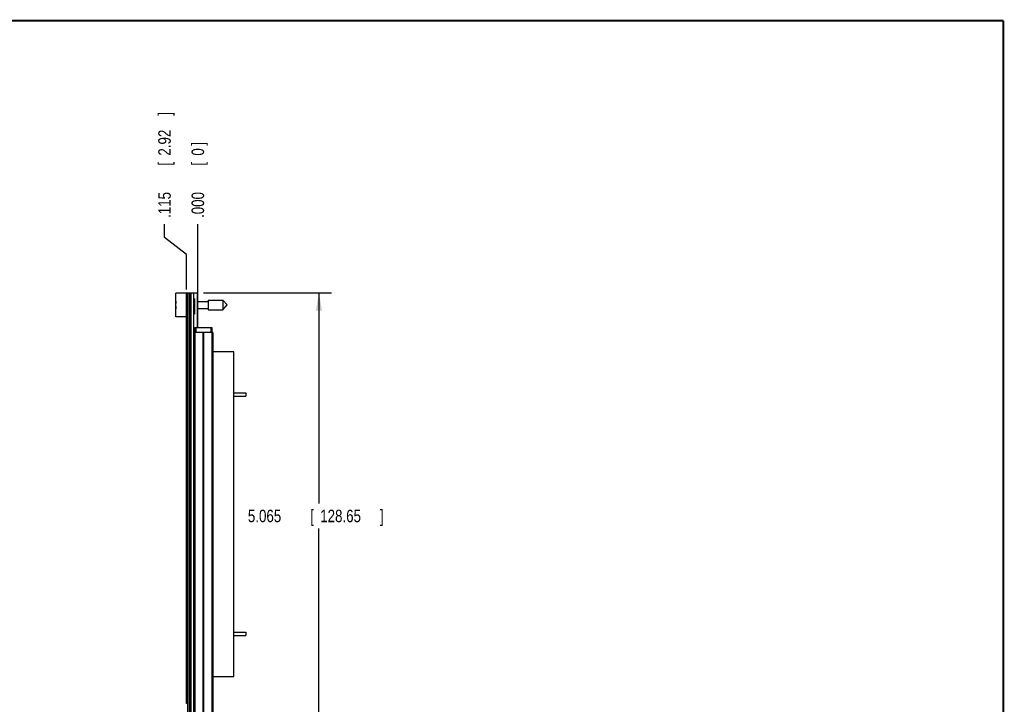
# Model space of a CAD drawing. Header units: inches. Extents: x 0.2 to 16.8, y 0.1 to 10.8.
# Tile 10 of 10: x 6.9 to 16.8, y 3.9 to 10.8. Entities that reach past the tile are written whole.
import ezdxf

# ---------------------------------------------------------------- set-up
doc = ezdxf.new("R2010")
doc.units = ezdxf.units.IN
doc.header["$LTSCALE"] = 0.935
doc.header["$MEASUREMENT"] = 0
doc.layers.get('0').update_dxf_attribs({"linetype": 'CONTINUOUS'})
doc.layers.add('DIMENSIONS', color=7, linetype='CONTINUOUS')
doc.styles.get("Standard").update_dxf_attribs({"font": 'txt', "width": 0.8})
doc.dimstyles.new('DIMSTYLE_1', dxfattribs={"dimtxt": 0.125, "dimasz": 0.18, "dimexe": 0.18, "dimexo": 0.0625, "dimgap": 0.09, "dimtad": 0, "dimtih": 1, "dimtoh": 1, "dimdec": 3, "dimzin": 4, "dimdsep": 46, "dimtxsty": 'STANDARD', "dimblk": '_FILLED', "dimblk1": '_FILLED', "dimblk2": '_FILLED', "dimcen": 0.09, "dimadec": 0, "dimazin": 0, "dimtp": 0.001, "dimtm": 0.001, "dimtfac": 1, "dimtdec": 3, "dimtofl": 0, "dimtmove": 0, "dimatfit": 3, "dimldrblk": '_FILLED', "dimfxl": 1, "dimtolj": 1, "dimtzin": 4, "dimarcsym": 0})
doc.dimstyles.new('DIMSTYLE_2', dxfattribs={"dimtxt": 0.125, "dimasz": 0.18, "dimexe": 0.18, "dimexo": 0.0625, "dimgap": 0.09, "dimtad": 0, "dimtih": 1, "dimtoh": 1, "dimdec": 3, "dimzin": 4, "dimdsep": 46, "dimtxsty": 'STANDARD', "dimblk": '_FILLED', "dimblk1": '_FILLED', "dimblk2": '_FILLED', "dimcen": 0.09, "dimadec": 0, "dimazin": 0, "dimtp": 0.001, "dimtm": 0.001, "dimtfac": 1, "dimtdec": 3, "dimtofl": 0, "dimtmove": 0, "dimatfit": 3, "dimldrblk": '_FILLED', "dimfxl": 1, "dimtolj": 1, "dimtzin": 4, "dimarcsym": 0})

# ---------------------------------------------------------------- blocks, each defined once
blk = doc.blocks.new('_FILLED')
at = {"color": 0, "linetype": 'BYBLOCK'}
blk.add_solid([(0, 0), (-1, 0.174), (-1, -0.174)], dxfattribs=at)
blk = doc.blocks.new('*D13')
at = {"layer": 'DIMENSIONS', "color": 2, "linetype": 'CONTINUOUS'}
for p, q in [((8.7323, 8.0299), (10.0141, 8.0299)), ((9.8891, 8.0299), (9.8891, 5.9162)), ((9.8891, 2.965), (9.8891, 5.6662)), ((8.7297, 2.965), (10.0141, 2.965))]:
    blk.add_line(p, q, dxfattribs=at)
at = {"layer": 'DIMENSIONS', "color": 2, "linetype": 'CONTINUOUS', "xscale": 0.18, "yscale": 0.18, "zscale": 0.18}
for p, rotation in [((9.8891, 8.0299), 90), ((9.8891, 2.965), 270)]:
    blk.add_blockref('_FILLED', p, dxfattribs=dict(at, rotation=rotation))
at = {"layer": 'DIMENSIONS', "color": 2, "linetype": 'CONTINUOUS', "width": 0.8}
for s, p in [('5.065', (9.1766, 5.7287)), ('[', (9.8016, 5.7287)), ('128.65', (9.9016, 5.7287)), (']', (10.5016, 5.7287))]:
    blk.add_text(s, height=0.125, dxfattribs=at).set_placement(p)
blk = doc.blocks.new('*D14')
at = {"layer": 'DIMENSIONS', "color": 2, "linetype": 'CONTINUOUS'}
for p, q in [((8.3408, 8.5842), (8.3408, 8.7174)), ((8.5598, 8.4135), (8.3408, 8.5842)), ((8.5598, 8.0624), (8.5598, 8.4135))]:
    blk.add_line(p, q, dxfattribs=at)
at = {"layer": 'DIMENSIONS', "color": 2, "linetype": 'CONTINUOUS', "width": 0.8}
for s, p in [(']', (8.4033, 9.8049)), ('2.92', (8.4033, 9.4049)), ('[', (8.4033, 9.3049)), ('.115', (8.4033, 8.7799))]:
    blk.add_text(s, height=0.125, rotation=90, dxfattribs=at).set_placement(p)
blk = doc.blocks.new('*D15')
at = {"layer": 'DIMENSIONS', "color": 2, "linetype": 'CONTINUOUS'}
blk.add_line((8.6748, 7.8766), (8.6748, 8.7174), dxfattribs=at)
at = {"layer": 'DIMENSIONS', "color": 2, "linetype": 'CONTINUOUS', "width": 0.8}
for s, p in [(']', (8.7373, 9.5049)), ('0', (8.7373, 9.4049)), ('[', (8.7373, 9.3049)), ('.000', (8.7373, 8.7799))]:
    blk.add_text(s, height=0.125, rotation=90, dxfattribs=at).set_placement(p)

msp = doc.modelspace()

# ---------------------------------------------------------------- linework, layer by layer
at = {"color": 7, "linetype": 'CONTINUOUS'}
for p, q in [((8.4548, 7.7894), (8.4548, 8.0264)), ((8.5748, 8.0264), (8.4548, 8.0264)), ((8.5598, 3.9099), (8.5598, 8.0199)), ((8.5748, 8.0199), (8.5598, 8.0199)), ((8.5748, 7.9999), (8.5598, 7.9999)), ((8.5748, 3.5869), (8.5748, 8.0299)), ((8.5748, 8.0299), (8.6748, 8.0299)), ((8.5868, 8.0299), (8.5868, 3.5869)), ((8.5928, 8.0299), (8.5928, 3.5869)), ((8.6048, 8.0299), (8.6048, 3.5869)), ((8.634, 3.5869), (8.634, 8.0299)), ((8.6698, 8.0299), (8.6698, 7.6799)), ((8.6748, 7.6799), (8.6748, 8.0299)), ((8.4548, 7.9217), (8.4527, 7.9217)), ((8.6437, 7.8141), (8.6437, 7.9731)), ((8.6748, 7.9429), (8.7785, 7.9429)), ((8.7785, 7.9571), (8.7785, 7.8587)), ((8.7785, 7.9571), (8.9265, 7.9571)), ((8.9265, 7.9571), (8.9265, 7.8587)), ((8.9265, 7.9571), (8.9678, 7.9079)), ((8.9265, 7.8587), (8.9678, 7.9079)), ((8.4527, 7.8941), (8.4548, 7.8941)), ((8.6748, 7.8728), (8.7785, 7.8728)), ((8.7785, 7.8587), (8.9265, 7.8587)), ((8.5598, 7.7894), (8.4548, 7.7894)), ((8.6358, 7.6299), (8.6358, 3.6299)), ((8.8238, 7.6299), (8.6358, 7.6299)), ((8.6447, 7.6299), (8.6447, 3.6299)), ((8.6448, 7.6799), (8.6448, 7.6299)), ((8.6448, 7.6799), (8.8148, 7.6799)), ((8.6548, 7.6799), (8.6548, 7.6299)), ((8.6748, 7.6954), (8.6698, 7.6954)), ((8.7266, 7.6299), (8.7266, 3.6299)), ((8.7329, 7.6299), (8.7329, 3.6299)), ((8.8048, 7.6799), (8.8048, 7.6299)), ((8.8148, 7.6799), (8.8148, 7.6299)), ((8.8148, 7.6299), (8.8148, 3.6299)), ((8.8238, 7.6299), (8.8238, 3.6299)), ((9.0348, 7.4367), (8.8238, 7.4367)), ((9.0348, 4.1807), (9.0348, 7.4367)), ((9.0348, 7.0252), (9.1568, 7.0252)), ((9.1568, 7.0252), (9.1568, 6.9922)), ((9.0348, 6.9922), (9.1568, 6.9922)), ((9.0348, 4.6252), (9.1568, 4.6252)), ((9.0348, 4.5922), (9.1568, 4.5922)), ((9.1568, 4.6252), (9.1568, 4.5922)), ((8.8238, 4.1807), (9.0348, 4.1807)), ((8.5748, 3.9299), (8.5598, 3.9299)), ((8.5748, 3.9099), (8.5598, 3.9099))]:
    msp.add_line(p, q, dxfattribs=at)
at = {"color": 7, "linetype": 'CONTINUOUS', "const_width": 0.02}
for points in [[(16.75, 10.7586), (0.25, 10.7586)], [(16.75, 0.2586), (16.75, 10.7586)]]:
    msp.add_lwpolyline(points, dxfattribs=at)
at = {"color": 7, "linetype": 'CONTINUOUS'}
for start, end in [(172.94319, 177.47432), (182.52568, 187.0613)]:
    msp.add_arc((8.7651, 7.9079), 0.3127, start, end, dxfattribs=at)

# ---------------------------------------------------------------- dimensions: what is measured, and where the dimension line sits
at = {"layer": 'DIMENSIONS', "color": 2, "linetype": 'CONTINUOUS'}
for feature_location, offset, dtype, origin, picture, middle in [((8.5598, 8.0624), (-0.2189, 0.655), 0, (8.6748, 7.8141), '*D14', (8.3408, 9.3424)), ((8.6747684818, 7.8765888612), (0, 0.840797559), 1, (8.6747684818, 7.8140888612), '*D15', (8.6747684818, 9.1923864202))]:
    dim = msp.add_ordinate_dim(feature_location=feature_location, offset=offset, dtype=dtype, origin=origin, dimstyle='DIMSTYLE_1', dxfattribs=at)
    dim.commit()
    dim.dimension.update_dxf_attribs({"geometry": picture, "text_midpoint": middle})
dim = msp.add_linear_dim(base=(9.8891, 2.965), p1=(8.7323, 8.0299), p2=(8.7297, 2.965), angle=270, dimstyle='DIMSTYLE_2', dxfattribs=at)
dim.commit()
dim.dimension.update_dxf_attribs({"geometry": '*D13', "text_midpoint": (9.8891, 5.7912), "dimtype": 160})

doc.saveas('drawing.dxf')
